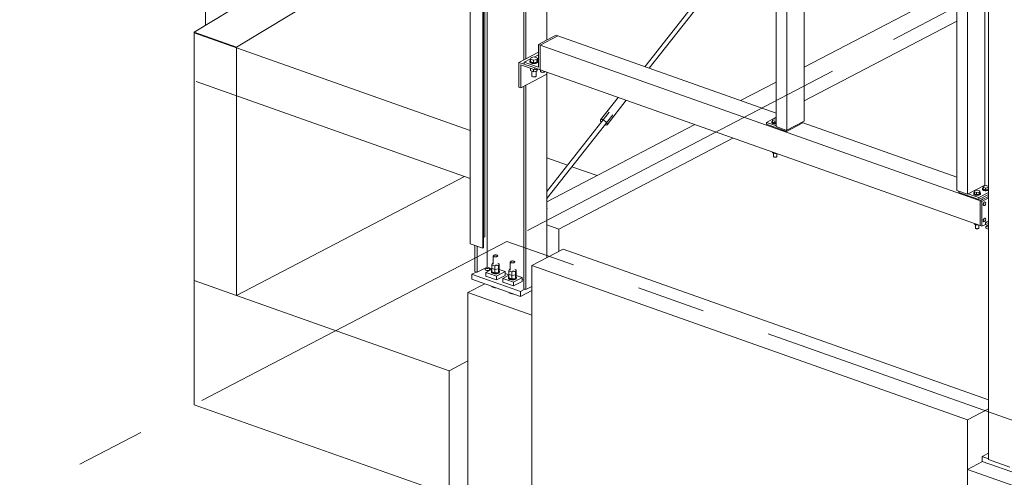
# Model space of a CAD drawing. Header units: millimetres. Extents: x 6879 to 7883, y 14059 to 14709.
# Tile 4 of 85: x 7022 to 7058, y 14305 to 14322. Entities that reach past the tile are written whole.
import ezdxf

# ---------------------------------------------------------------- set-up
doc = ezdxf.new("R2010")
doc.units = ezdxf.units.MM
doc.header["$LTSCALE"] = 10
doc.linetypes.add('MITTE', pattern=[2, 1.25, -0.25, 0.25, -0.25])
doc.layers.add('PS_DIM', color=4, linetype='Continuous', lineweight=13)
doc.layers.add('PS_SOLID', color=7, linetype='Continuous', lineweight=30)

# ---------------------------------------------------------------- blocks, each defined once
blk = doc.blocks.new('uh')
at = {"layer": 'PS_SOLID', "color": 4, "linetype": 'Continuous', "lineweight": 13, "extrusion": (-1.11022e-16, 0.902689, 0.430295)}
for p, q in [((8093.41, 14331.676), (8093.41, 14355.966)), ((8093.333, 14332.782), (8093.333, 14355.801)), ((8092.794, 14355.546), (8092.794, 14332.527)), ((8093.257, 14332.363), (8093.257, 14355.382)), ((8093.282, 14332.377), (8093.282, 14355.395)), ((8095.588, 14339.931), (8095.588, 14354.105)), ((8094.75, 14353.602), (8094.75, 14339.213)), ((8094.825, 14339.252), (8094.825, 14353.641)), ((8111.632, 14353.163), (8111.632, 14324.68)), ((8095.281, 14339.491), (8094.571, 14339.119)), ((8094.571, 14339.119), (8094.764, 14339.051)), ((8094.571, 14339.119), (8094.571, 14338.217)), ((8095.15, 14338.842), (8094.633, 14339.025)), ((8094.633, 14339.025), (8094.633, 14338.195)), ((8094.764, 14339.051), (8094.818, 14339.032)), ((8094.818, 14339.032), (8094.945, 14338.987)), ((8094.945, 14338.987), (8095.015, 14338.962)), ((8095.015, 14338.962), (8095.15, 14338.914)), ((8095.15, 14338.842), (8095.15, 14338.914)), ((8095.15, 14338.842), (8095.232, 14338.885)), ((8094.633, 14338.195), (8095.586, 14338.693)), ((8095.586, 14338.693), (8095.586, 14338.76)), ((8095.588, 14332.023), (8095.588, 14338.759)), ((8094.571, 14338.217), (8094.633, 14338.195)), ((8094.75, 14338.256), (8094.75, 14330.884)), ((8094.825, 14330.857), (8094.825, 14338.295)), ((8111.605, 14333.196), (8111.532, 14333.158)), ((8111.632, 14333.122), (8111.532, 14333.158)), ((8111.532, 14333.158), (8111.532, 14333.086)), ((8111.532, 14333.086), (8111.632, 14333.05)), ((8093.282, 14332.756), (8093.333, 14332.782)), ((8092.794, 14332.527), (8093.257, 14332.363)), ((8092.972, 14332.464), (8092.972, 14331.514)), ((8093.048, 14332.437), (8093.048, 14331.487)), ((8093.257, 14332.363), (8093.282, 14332.377)), ((8093.048, 14331.487), (8093.41, 14331.676)), ((8093.346, 14331.604), (8093.385, 14331.624)), ((8093.385, 14331.624), (8093.446, 14331.629)), ((8093.41, 14331.676), (8093.587, 14331.613)), ((8093.446, 14331.629), (8093.499, 14331.616)), ((8093.499, 14331.616), (8093.521, 14331.591)), ((8093.019, 14331.497), (8092.86, 14331.414)), ((8092.86, 14331.414), (8093.011, 14331.361)), ((8092.86, 14331.414), (8092.86, 14331.234)), ((8092.972, 14331.514), (8093.019, 14331.497)), ((8093.011, 14331.361), (8093.458, 14331.202)), ((8093.019, 14331.497), (8093.048, 14331.487)), ((8093.347, 14331.577), (8093.346, 14331.604)), ((8093.387, 14331.557), (8093.347, 14331.577)), ((8093.587, 14331.598), (8093.365, 14331.482)), ((8093.365, 14331.482), (8093.546, 14331.418)), ((8093.365, 14331.482), (8093.365, 14331.347)), ((8093.365, 14331.347), (8093.751, 14331.21)), ((8093.447, 14331.553), (8093.387, 14331.557)), ((8093.501, 14331.566), (8093.447, 14331.553)), ((8093.521, 14331.591), (8093.501, 14331.566)), ((8093.546, 14331.418), (8093.751, 14331.345)), ((8094.069, 14331.511), (8093.751, 14331.345)), ((8093.751, 14331.21), (8094.069, 14331.376)), ((8093.751, 14331.345), (8093.751, 14331.21)), ((8094.069, 14331.511), (8093.847, 14331.59)), ((8094.205, 14331.379), (8093.983, 14331.263)), ((8094.164, 14331.199), (8093.983, 14331.263)), ((8093.983, 14331.263), (8093.983, 14331.128)), ((8094.069, 14331.376), (8094.069, 14331.511)), ((8094.069, 14331.442), (8094.205, 14331.394)), ((8094.687, 14331.293), (8094.369, 14331.126)), ((8094.687, 14331.293), (8094.464, 14331.371)), ((8094.687, 14331.157), (8094.687, 14331.293)), ((8092.86, 14331.234), (8094.62, 14330.61)), ((8093.458, 14331.202), (8094.076, 14330.983)), ((8093.983, 14331.128), (8094.369, 14330.991)), ((8094.076, 14330.983), (8094.493, 14330.836)), ((8094.369, 14331.126), (8094.164, 14331.199)), ((8094.369, 14330.991), (8094.687, 14331.157)), ((8094.369, 14330.991), (8094.369, 14331.126)), ((8094.687, 14331.223), (8094.75, 14331.201)), ((8094.825, 14330.857), (8095.034, 14330.966)), ((8094.493, 14330.836), (8094.62, 14330.791)), ((8094.779, 14330.874), (8094.62, 14330.791)), ((8094.62, 14330.61), (8095.034, 14330.827)), ((8094.62, 14330.791), (8094.62, 14330.61)), ((8094.75, 14330.884), (8094.825, 14330.857)), ((8111.632, 14324.917), (8111.4, 14324.795)), ((8111.4, 14324.795), (8111.632, 14324.713)), ((8111.4, 14324.795), (8111.4, 14324.615)), ((8111.4, 14324.615), (8112.712, 14324.15)), ((8111.632, 14324.68), (8112.404, 14324.406))]:
    blk.add_line(p, q, dxfattribs=at)
at = {"layer": 'PS_SOLID', "color": 94, "linetype": 'Continuous', "lineweight": 13, "extrusion": (-1.11022e-16, 0.902689, 0.430295)}
for p, q in [((8103.912, 14351.074), (8103.912, 14336.785)), ((8104.298, 14350.938), (8104.298, 14336.648)), ((8104.934, 14336.98), (8104.934, 14350.794)), ((8110.474, 14348.75), (8110.474, 14334.46)), ((8110.86, 14348.613), (8110.86, 14334.323)), ((8111.496, 14334.655), (8111.496, 14348.515)), ((8095.343, 14339.749), (8095.979, 14340.081)), ((8095.829, 14340.057), (8095.384, 14339.824)), ((8095.917, 14340.103), (8095.829, 14340.057)), ((8095.979, 14340.081), (8095.917, 14340.103)), ((8103.912, 14337.27), (8095.979, 14340.081)), ((8095.384, 14339.824), (8095.281, 14339.77)), ((8095.343, 14339.749), (8095.281, 14339.77)), ((8095.281, 14339.77), (8095.281, 14338.94)), ((8103.728, 14336.778), (8095.343, 14339.749)), ((8095.343, 14339.635), (8095.343, 14339.749)), ((8095.343, 14339.218), (8095.343, 14339.635)), ((8094.989, 14339.241), (8094.764, 14339.123)), ((8094.969, 14339.051), (8094.764, 14339.123)), ((8094.764, 14339.123), (8094.764, 14339.051)), ((8094.972, 14339.183), (8094.966, 14339.165)), ((8094.966, 14339.165), (8094.966, 14339.138)), ((8094.966, 14339.165), (8094.971, 14339.148)), ((8094.966, 14339.138), (8094.971, 14339.121)), ((8094.971, 14339.148), (8094.987, 14339.132)), ((8094.971, 14339.121), (8094.987, 14339.105)), ((8094.986, 14339.197), (8094.972, 14339.183)), ((8095.009, 14339.293), (8094.986, 14339.234)), ((8094.986, 14339.234), (8095.093, 14339.196)), ((8094.986, 14339.234), (8094.986, 14339.144)), ((8094.986, 14339.144), (8095.093, 14339.106)), ((8094.987, 14339.132), (8095.013, 14339.118)), ((8095.139, 14339.314), (8095.009, 14339.293)), ((8095.093, 14339.196), (8095.223, 14339.217)), ((8095.093, 14339.196), (8095.093, 14339.106)), ((8095.093, 14339.106), (8095.223, 14339.127)), ((8095.281, 14339.394), (8095.125, 14339.312)), ((8095.246, 14339.276), (8095.139, 14339.314)), ((8095.202, 14339.112), (8095.232, 14339.124)), ((8095.223, 14339.217), (8095.246, 14339.276)), ((8095.223, 14339.217), (8095.223, 14339.127)), ((8095.223, 14339.127), (8095.246, 14339.186)), ((8095.232, 14339.124), (8095.253, 14339.139)), ((8095.246, 14339.186), (8095.246, 14339.276)), ((8095.254, 14339.19), (8095.246, 14339.196)), ((8095.253, 14339.139), (8095.264, 14339.156)), ((8095.253, 14339.112), (8095.264, 14339.129)), ((8095.265, 14339.173), (8095.254, 14339.19)), ((8095.264, 14339.156), (8095.265, 14339.173)), ((8095.264, 14339.129), (8095.265, 14339.146)), ((8095.265, 14339.146), (8095.265, 14339.173)), ((8095.343, 14339.048), (8095.343, 14339.218)), ((8095.281, 14338.94), (8094.969, 14339.051)), ((8094.986, 14338.9), (8094.986, 14338.818)), ((8094.986, 14338.818), (8095.044, 14338.798)), ((8094.987, 14339.105), (8095.013, 14339.091)), ((8095.013, 14339.118), (8095.046, 14339.108)), ((8095.013, 14339.091), (8095.026, 14339.087)), ((8095.026, 14339.087), (8095.046, 14339.081)), ((8095.037, 14338.8), (8095.037, 14338.619)), ((8095.044, 14338.798), (8095.093, 14338.78)), ((8095.046, 14339.108), (8095.084, 14339.102)), ((8095.046, 14339.081), (8095.084, 14339.075)), ((8095.084, 14339.102), (8095.125, 14339.101)), ((8095.084, 14339.075), (8095.125, 14339.073)), ((8095.093, 14338.862), (8095.093, 14338.78)), ((8095.093, 14338.78), (8095.223, 14338.801)), ((8095.125, 14339.101), (8095.165, 14339.104)), ((8095.125, 14339.073), (8095.165, 14339.077)), ((8095.15, 14338.914), (8095.343, 14338.846)), ((8095.165, 14339.104), (8095.202, 14339.112)), ((8095.165, 14339.077), (8095.202, 14339.085)), ((8095.196, 14338.623), (8095.196, 14338.797)), ((8095.202, 14339.085), (8095.232, 14339.097)), ((8095.223, 14338.801), (8095.223, 14338.88)), ((8095.223, 14338.801), (8095.246, 14338.86)), ((8095.232, 14339.097), (8095.253, 14339.112)), ((8095.246, 14338.86), (8095.246, 14338.88)), ((8095.343, 14338.846), (8095.343, 14339.048)), ((8095.343, 14338.846), (8111.323, 14333.184)), ((8095.354, 14338.842), (8095.354, 14338.785)), ((8095.354, 14338.785), (8095.36, 14338.776)), ((8095.36, 14338.776), (8095.371, 14338.768)), ((8095.371, 14338.768), (8095.387, 14338.761)), ((8095.47, 14338.759), (8095.488, 14338.764)), ((8095.488, 14338.764), (8095.502, 14338.771)), ((8095.502, 14338.771), (8095.511, 14338.78)), ((8095.511, 14338.78), (8095.513, 14338.786)), ((8095.037, 14338.619), (8095.042, 14338.61)), ((8095.042, 14338.61), (8095.054, 14338.602)), ((8095.054, 14338.602), (8095.069, 14338.595)), ((8095.069, 14338.595), (8095.089, 14338.591)), ((8095.089, 14338.591), (8095.11, 14338.589)), ((8095.11, 14338.589), (8095.132, 14338.59)), ((8095.132, 14338.59), (8095.152, 14338.593)), ((8095.152, 14338.593), (8095.17, 14338.598)), ((8095.17, 14338.598), (8095.184, 14338.605)), ((8095.184, 14338.605), (8095.193, 14338.614)), ((8095.193, 14338.614), (8095.196, 14338.623)), ((8095.387, 14338.761), (8095.406, 14338.757)), ((8095.406, 14338.757), (8095.428, 14338.755)), ((8095.428, 14338.755), (8095.449, 14338.756)), ((8095.449, 14338.756), (8095.47, 14338.759)), ((8103.912, 14337.123), (8103.558, 14336.938)), ((8103.776, 14336.986), (8103.763, 14336.973)), ((8103.781, 14336.988), (8103.776, 14336.986)), ((8103.798, 14337.055), (8103.781, 14337.011)), ((8103.781, 14337.011), (8103.861, 14336.982)), ((8103.781, 14337.011), (8103.781, 14336.943)), ((8103.895, 14337.071), (8103.798, 14337.055)), ((8103.861, 14336.982), (8103.912, 14336.991)), ((8103.861, 14336.982), (8103.861, 14336.915)), ((8103.912, 14337.065), (8103.895, 14337.071)), ((8104.298, 14336.648), (8104.934, 14336.98)), ((8103.76, 14336.866), (8103.558, 14336.938)), ((8103.558, 14336.938), (8103.558, 14336.866)), ((8103.558, 14336.866), (8104.291, 14336.606)), ((8111.062, 14334.179), (8103.728, 14336.778)), ((8103.763, 14336.973), (8103.758, 14336.959)), ((8103.758, 14336.959), (8103.762, 14336.945)), ((8103.758, 14336.959), (8103.758, 14336.937)), ((8103.758, 14336.937), (8103.762, 14336.923)), ((8103.912, 14336.813), (8103.76, 14336.866)), ((8103.762, 14336.945), (8103.775, 14336.932)), ((8103.762, 14336.923), (8103.775, 14336.91)), ((8103.775, 14336.932), (8103.796, 14336.921)), ((8103.775, 14336.91), (8103.796, 14336.899)), ((8103.781, 14336.943), (8103.861, 14336.915)), ((8103.796, 14336.921), (8103.822, 14336.913)), ((8103.796, 14336.899), (8103.806, 14336.896)), ((8103.806, 14336.896), (8103.822, 14336.891)), ((8103.822, 14336.913), (8103.853, 14336.908)), ((8103.822, 14336.891), (8103.853, 14336.886)), ((8103.853, 14336.908), (8103.885, 14336.907)), ((8103.853, 14336.886), (8103.885, 14336.885)), ((8103.861, 14336.915), (8103.912, 14336.923)), ((8103.885, 14336.907), (8103.912, 14336.91)), ((8103.885, 14336.885), (8103.912, 14336.887)), ((8103.912, 14336.785), (8104.267, 14336.659)), ((8104.267, 14336.659), (8104.298, 14336.648)), ((8104.291, 14336.606), (8104.863, 14336.905)), ((8104.291, 14336.606), (8104.291, 14336.65)), ((8104.863, 14336.905), (8104.863, 14336.943)), ((8110.474, 14334.945), (8104.863, 14336.933)), ((8103.781, 14335.856), (8103.781, 14335.829)), ((8103.781, 14335.829), (8103.824, 14335.814)), ((8103.818, 14335.816), (8103.818, 14335.692)), ((8103.818, 14335.692), (8103.823, 14335.685)), ((8103.823, 14335.685), (8103.831, 14335.679)), ((8103.824, 14335.814), (8103.861, 14335.801)), ((8103.831, 14335.679), (8103.843, 14335.674)), ((8103.843, 14335.674), (8103.858, 14335.671)), ((8103.858, 14335.671), (8103.874, 14335.669)), ((8103.861, 14335.828), (8103.861, 14335.801)), ((8103.861, 14335.801), (8103.914, 14335.809)), ((8103.874, 14335.669), (8103.89, 14335.67)), ((8103.89, 14335.67), (8103.905, 14335.672)), ((8103.905, 14335.672), (8103.919, 14335.676)), ((8103.919, 14335.676), (8103.929, 14335.681)), ((8103.929, 14335.681), (8103.936, 14335.688)), ((8103.936, 14335.688), (8103.938, 14335.695)), ((8103.938, 14335.695), (8103.938, 14335.801)), ((8110.86, 14334.323), (8111.464, 14334.639)), ((8111.229, 14334.472), (8111.132, 14334.457)), ((8111.309, 14334.444), (8111.229, 14334.472)), ((8111.414, 14334.541), (8111.41, 14334.527)), ((8111.41, 14334.527), (8111.414, 14334.513)), ((8111.41, 14334.527), (8111.41, 14334.504)), ((8111.41, 14334.504), (8111.414, 14334.49)), ((8111.428, 14334.554), (8111.414, 14334.541)), ((8111.414, 14334.513), (8111.427, 14334.5)), ((8111.414, 14334.49), (8111.427, 14334.477)), ((8111.427, 14334.5), (8111.447, 14334.489)), ((8111.427, 14334.477), (8111.447, 14334.466)), ((8111.432, 14334.556), (8111.428, 14334.554)), ((8111.45, 14334.623), (8111.432, 14334.579)), ((8111.432, 14334.579), (8111.513, 14334.55)), ((8111.432, 14334.579), (8111.432, 14334.511)), ((8111.432, 14334.511), (8111.513, 14334.482)), ((8111.447, 14334.489), (8111.474, 14334.481)), ((8111.547, 14334.638), (8111.45, 14334.623)), ((8111.464, 14334.639), (8111.496, 14334.655)), ((8111.491, 14334.629), (8111.464, 14334.639)), ((8111.474, 14334.481), (8111.505, 14334.476)), ((8111.505, 14334.476), (8111.537, 14334.475)), ((8111.513, 14334.55), (8111.61, 14334.566)), ((8111.513, 14334.55), (8111.513, 14334.482)), ((8111.513, 14334.482), (8111.61, 14334.498)), ((8111.537, 14334.475), (8111.569, 14334.478)), ((8111.627, 14334.61), (8111.547, 14334.638)), ((8111.569, 14334.478), (8111.598, 14334.484)), ((8111.598, 14334.484), (8111.622, 14334.494)), ((8111.598, 14334.462), (8111.622, 14334.471)), ((8111.61, 14334.566), (8111.627, 14334.61)), ((8111.61, 14334.566), (8111.61, 14334.498)), ((8111.61, 14334.498), (8111.627, 14334.542)), ((8111.622, 14334.494), (8111.632, 14334.5)), ((8111.622, 14334.471), (8111.632, 14334.478)), ((8111.627, 14334.542), (8111.627, 14334.61)), ((8111.632, 14334.579), (8111.627, 14334.581)), ((8111.632, 14334.553), (8111.627, 14334.556)), ((8110.474, 14334.46), (8110.86, 14334.323)), ((8110.544, 14334.435), (8110.544, 14334.391)), ((8110.544, 14334.391), (8111.278, 14334.131)), ((8111.094, 14334.268), (8110.892, 14334.34)), ((8111.323, 14334.087), (8111.062, 14334.179)), ((8111.097, 14334.375), (8111.092, 14334.361)), ((8111.092, 14334.361), (8111.092, 14334.338)), ((8111.092, 14334.361), (8111.096, 14334.347)), ((8111.092, 14334.338), (8111.096, 14334.324)), ((8111.278, 14334.203), (8111.094, 14334.268)), ((8111.096, 14334.347), (8111.109, 14334.334)), ((8111.096, 14334.324), (8111.109, 14334.311)), ((8111.11, 14334.388), (8111.097, 14334.375)), ((8111.109, 14334.334), (8111.129, 14334.323)), ((8111.109, 14334.311), (8111.129, 14334.3)), ((8111.115, 14334.39), (8111.11, 14334.388)), ((8111.132, 14334.457), (8111.115, 14334.412)), ((8111.115, 14334.412), (8111.195, 14334.384)), ((8111.115, 14334.412), (8111.115, 14334.345)), ((8111.115, 14334.345), (8111.195, 14334.316)), ((8111.129, 14334.323), (8111.156, 14334.315)), ((8111.129, 14334.3), (8111.14, 14334.297)), ((8111.14, 14334.297), (8111.156, 14334.292)), ((8111.156, 14334.315), (8111.187, 14334.31)), ((8111.156, 14334.292), (8111.187, 14334.287)), ((8111.187, 14334.31), (8111.219, 14334.309)), ((8111.187, 14334.287), (8111.219, 14334.286)), ((8111.195, 14334.384), (8111.292, 14334.4)), ((8111.195, 14334.384), (8111.195, 14334.316)), ((8111.195, 14334.316), (8111.292, 14334.332)), ((8111.219, 14334.309), (8111.251, 14334.312)), ((8111.219, 14334.286), (8111.251, 14334.289)), ((8111.251, 14334.312), (8111.281, 14334.318)), ((8111.251, 14334.289), (8111.281, 14334.296)), ((8111.632, 14334.388), (8111.278, 14334.203)), ((8111.278, 14334.131), (8111.632, 14334.316)), ((8111.278, 14334.131), (8111.278, 14334.203)), ((8111.281, 14334.318), (8111.305, 14334.328)), ((8111.281, 14334.296), (8111.305, 14334.305)), ((8111.292, 14334.4), (8111.309, 14334.444)), ((8111.292, 14334.4), (8111.292, 14334.332)), ((8111.292, 14334.332), (8111.309, 14334.376)), ((8111.305, 14334.328), (8111.322, 14334.34)), ((8111.305, 14334.305), (8111.322, 14334.317)), ((8111.309, 14334.376), (8111.309, 14334.444)), ((8111.322, 14334.381), (8111.309, 14334.39)), ((8111.331, 14334.367), (8111.322, 14334.381)), ((8111.322, 14334.34), (8111.331, 14334.353)), ((8111.322, 14334.317), (8111.331, 14334.331)), ((8111.426, 14334.141), (8111.323, 14334.087)), ((8111.331, 14334.345), (8111.331, 14334.367)), ((8111.331, 14334.353), (8111.331, 14334.367)), ((8111.331, 14334.331), (8111.331, 14334.345)), ((8111.385, 14334.065), (8111.632, 14334.194)), ((8111.632, 14334.248), (8111.426, 14334.141)), ((8111.447, 14334.466), (8111.457, 14334.463)), ((8111.457, 14334.463), (8111.474, 14334.458)), ((8111.474, 14334.458), (8111.505, 14334.454)), ((8111.505, 14334.454), (8111.537, 14334.452)), ((8111.537, 14334.452), (8111.569, 14334.455)), ((8111.569, 14334.455), (8111.598, 14334.462)), ((8111.323, 14334.087), (8111.385, 14334.065)), ((8111.323, 14334.087), (8111.323, 14333.184)), ((8111.385, 14334.065), (8111.385, 14333.908)), ((8111.385, 14333.908), (8111.385, 14333.321)), ((8111.458, 14334.023), (8111.438, 14333.979)), ((8111.438, 14333.979), (8111.438, 14333.936)), ((8111.453, 14333.979), (8111.438, 14333.96)), ((8111.438, 14333.936), (8111.458, 14333.913)), ((8111.463, 14334.025), (8111.453, 14333.979)), ((8111.488, 14334.046), (8111.458, 14334.023)), ((8111.458, 14333.913), (8111.488, 14333.921)), ((8111.463, 14334.026), (8111.463, 14334.025)), ((8111.514, 14334.038), (8111.488, 14334.046)), ((8111.488, 14333.921), (8111.514, 14333.957)), ((8111.525, 14334.003), (8111.514, 14334.038)), ((8111.514, 14333.957), (8111.519, 14333.978)), ((8111.519, 14333.978), (8111.525, 14334.003)), ((8111.458, 14333.436), (8111.438, 14333.392)), ((8111.463, 14333.438), (8111.453, 14333.392)), ((8111.488, 14333.459), (8111.458, 14333.436)), ((8111.463, 14333.439), (8111.463, 14333.438)), ((8111.514, 14333.451), (8111.488, 14333.459)), ((8111.525, 14333.416), (8111.514, 14333.451)), ((8111.519, 14333.391), (8111.525, 14333.416)), ((8111.115, 14333.258), (8111.115, 14333.231)), ((8111.115, 14333.231), (8111.158, 14333.216)), ((8111.152, 14333.217), (8111.152, 14333.093)), ((8111.152, 14333.093), (8111.157, 14333.087)), ((8111.157, 14333.087), (8111.165, 14333.081)), ((8111.158, 14333.216), (8111.195, 14333.202)), ((8111.165, 14333.081), (8111.177, 14333.076)), ((8111.177, 14333.076), (8111.191, 14333.072)), ((8111.191, 14333.072), (8111.207, 14333.071)), ((8111.195, 14333.23), (8111.195, 14333.202)), ((8111.195, 14333.202), (8111.248, 14333.211)), ((8111.207, 14333.071), (8111.224, 14333.071)), ((8111.224, 14333.071), (8111.239, 14333.074)), ((8111.239, 14333.074), (8111.253, 14333.078)), ((8111.253, 14333.078), (8111.263, 14333.083)), ((8111.263, 14333.083), (8111.27, 14333.09)), ((8111.27, 14333.09), (8111.272, 14333.097)), ((8111.272, 14333.097), (8111.272, 14333.202)), ((8111.323, 14333.184), (8111.385, 14333.162)), ((8111.385, 14333.321), (8111.385, 14333.162)), ((8111.385, 14333.162), (8111.512, 14333.229)), ((8111.438, 14333.392), (8111.438, 14333.349)), ((8111.453, 14333.392), (8111.438, 14333.373)), ((8111.438, 14333.349), (8111.458, 14333.326)), ((8111.458, 14333.326), (8111.488, 14333.335)), ((8111.488, 14333.335), (8111.514, 14333.37)), ((8111.632, 14333.364), (8111.512, 14333.301)), ((8111.512, 14333.301), (8111.632, 14333.259)), ((8111.512, 14333.301), (8111.512, 14333.229)), ((8111.512, 14333.229), (8111.605, 14333.196)), ((8111.514, 14333.37), (8111.519, 14333.391)), ((8111.605, 14333.196), (8111.632, 14333.186))]:
    blk.add_line(p, q, dxfattribs=at)
at = {"layer": 'PS_SOLID', "color": 7, "linetype": 'Continuous', "lineweight": 13, "extrusion": (-1.11022e-16, 0.902689, 0.430295)}
for p, q in [((8092.794, 14346.301), (8082.766, 14340.215)), ((8084.31, 14339.668), (8092.794, 14344.817)), ((8110.474, 14341.834), (8104.934, 14338.938)), ((8104.934, 14337.72), (8110.474, 14340.615)), ((8084.31, 14339.668), (8082.766, 14340.215)), ((8082.766, 14340.215), (8082.766, 14340.191)), ((8082.766, 14340.191), (8082.766, 14340.19)), ((8092.794, 14336.638), (8082.766, 14340.19)), ((8082.766, 14340.19), (8082.766, 14340.168)), ((8082.766, 14340.168), (8082.766, 14331.188)), ((8084.31, 14330.641), (8084.31, 14339.668)), ((8082.841, 14338.428), (8092.794, 14334.901)), ((8103.912, 14338.404), (8102.619, 14337.728)), ((8100.953, 14336.858), (8095.588, 14334.054)), ((8096.015, 14333.059), (8102.343, 14336.366)), ((8096.336, 14335.383), (8095.588, 14335.648)), ((8097.405, 14335.004), (8096.495, 14335.326)), ((8084.31, 14330.641), (8092.596, 14334.971)), ((8096.015, 14333.059), (8095.588, 14333.21)), ((8096.015, 14332.246), (8096.015, 14333.059)), ((8096.178, 14332.332), (8095.034, 14331.734)), ((8111.632, 14326.857), (8096.178, 14332.332)), ((8095.034, 14331.734), (8110.86, 14326.127)), ((8095.034, 14331.734), (8095.034, 14313.229)), ((8082.766, 14331.188), (8084.31, 14330.641)), ((8082.766, 14331.188), (8082.766, 14326.675)), ((8093.328, 14331.068), (8092.718, 14330.749)), ((8092.03, 14327.906), (8084.31, 14330.641)), ((8092.718, 14330.749), (8095.034, 14329.928)), ((8092.718, 14330.749), (8092.718, 14314.049)), ((8092.718, 14328.265), (8092.03, 14327.906)), ((8092.03, 14323.393), (8092.03, 14327.906)), ((8082.766, 14326.675), (8092.03, 14323.393)), ((8111.632, 14326.53), (8110.86, 14326.127)), ((8110.86, 14326.127), (8110.86, 14324.321)), ((8111.413, 14324.61), (8110.86, 14324.321)), ((8110.86, 14324.321), (8113.176, 14323.501)), ((8110.86, 14324.321), (8110.86, 14307.622))]:
    blk.add_line(p, q, dxfattribs=at)
at = {"layer": 'PS_SOLID', "color": 146, "linetype": 'Continuous', "lineweight": 13, "extrusion": (-1.11022e-16, 0.902689, 0.430295)}
blk.add_line((8083.183, 14345.195), (8083.183, 14340.468), dxfattribs=at)
at = {"layer": 'PS_SOLID', "color": 241, "linetype": 'Continuous', "lineweight": 13, "extrusion": (-1.11022e-16, 0.902689, 0.430295)}
for p, q in [((8103.912, 14345.039), (8099.143, 14338.96)), ((8099.302, 14338.903), (8103.912, 14344.78)), ((8098.17, 14337.844), (8097.531, 14337.029)), ((8097.771, 14336.852), (8098.467, 14337.739)), ((8097.85, 14337.312), (8095.588, 14334.429)), ((8095.588, 14334.17), (8097.975, 14337.212)), ((8097.531, 14337.029), (8097.53, 14337.01)), ((8097.53, 14337.01), (8097.537, 14336.985)), ((8097.541, 14337.043), (8097.531, 14337.029)), ((8097.537, 14336.985), (8097.554, 14336.958)), ((8097.56, 14337.049), (8097.541, 14337.043)), ((8097.586, 14337.047), (8097.56, 14337.049)), ((8097.617, 14337.037), (8097.586, 14337.047)), ((8097.65, 14337.021), (8097.617, 14337.037)), ((8097.683, 14336.999), (8097.65, 14337.021)), ((8097.715, 14336.973), (8097.683, 14336.999)), ((8097.554, 14336.958), (8097.563, 14336.946)), ((8097.691, 14336.851), (8097.706, 14336.845)), ((8097.706, 14336.845), (8097.734, 14336.84)), ((8097.742, 14336.945), (8097.715, 14336.973)), ((8097.734, 14336.84), (8097.756, 14336.842)), ((8097.762, 14336.917), (8097.742, 14336.945)), ((8097.756, 14336.842), (8097.771, 14336.852)), ((8097.774, 14336.89), (8097.762, 14336.917)), ((8097.771, 14336.852), (8097.777, 14336.868)), ((8097.777, 14336.868), (8097.774, 14336.89)), ((8095.599, 14333.805), (8095.588, 14333.828)), ((8095.588, 14333.791), (8095.599, 14333.805))]:
    blk.add_line(p, q, dxfattribs=at)
at = {"layer": 'PS_SOLID', "color": 1, "linetype": 'Continuous', "lineweight": 13, "extrusion": (-1.11022e-16, 0.902689, 0.430295)}
for p, q in [((8093.637, 14332.084), (8093.639, 14332.091)), ((8093.638, 14332.078), (8093.637, 14332.084)), ((8093.637, 14332.084), (8093.637, 14331.778)), ((8093.643, 14332.071), (8093.638, 14332.078)), ((8093.639, 14332.091), (8093.645, 14332.098)), ((8093.65, 14332.065), (8093.643, 14332.071)), ((8093.645, 14332.098), (8093.653, 14332.104)), ((8093.66, 14332.059), (8093.65, 14332.065)), ((8093.653, 14332.104), (8093.664, 14332.109)), ((8093.673, 14332.055), (8093.66, 14332.059)), ((8093.664, 14332.109), (8093.677, 14332.113)), ((8093.687, 14332.052), (8093.673, 14332.055)), ((8093.677, 14332.113), (8093.692, 14332.116)), ((8093.703, 14332.05), (8093.687, 14332.052)), ((8093.692, 14332.116), (8093.707, 14332.118)), ((8093.719, 14332.049), (8093.703, 14332.05)), ((8093.707, 14332.118), (8093.724, 14332.118)), ((8093.735, 14332.05), (8093.719, 14332.049)), ((8093.724, 14332.118), (8093.74, 14332.116)), ((8093.75, 14332.052), (8093.735, 14332.05)), ((8093.74, 14332.116), (8093.755, 14332.114)), ((8093.764, 14332.056), (8093.75, 14332.052)), ((8093.755, 14332.114), (8093.768, 14332.11)), ((8093.776, 14332.06), (8093.764, 14332.056)), ((8093.768, 14332.11), (8093.779, 14332.105)), ((8093.786, 14332.066), (8093.776, 14332.06)), ((8093.779, 14332.105), (8093.788, 14332.099)), ((8093.793, 14332.072), (8093.786, 14332.066)), ((8093.788, 14332.099), (8093.794, 14332.093)), ((8093.796, 14332.079), (8093.793, 14332.072)), ((8093.794, 14332.093), (8093.797, 14332.086)), ((8093.797, 14332.086), (8093.796, 14332.079)), ((8093.61, 14331.816), (8093.587, 14331.757)), ((8093.587, 14331.757), (8093.637, 14331.74)), ((8093.587, 14331.757), (8093.587, 14331.63)), ((8093.587, 14331.63), (8093.637, 14331.613)), ((8093.587, 14331.63), (8093.587, 14331.503)), ((8093.637, 14331.821), (8093.61, 14331.816)), ((8093.637, 14331.74), (8093.694, 14331.72)), ((8093.637, 14331.613), (8093.694, 14331.592)), ((8093.694, 14331.72), (8093.824, 14331.74)), ((8093.694, 14331.72), (8093.694, 14331.592)), ((8093.694, 14331.592), (8093.824, 14331.613)), ((8093.722, 14331.744), (8093.7, 14331.745)), ((8093.779, 14331.756), (8093.763, 14331.75)), ((8093.847, 14331.799), (8093.797, 14331.817)), ((8093.824, 14331.74), (8093.847, 14331.799)), ((8093.824, 14331.74), (8093.824, 14331.613)), ((8093.824, 14331.613), (8093.847, 14331.672)), ((8093.824, 14331.613), (8093.824, 14331.486)), ((8093.847, 14331.672), (8093.847, 14331.799)), ((8093.847, 14331.545), (8093.847, 14331.672)), ((8094.255, 14331.866), (8094.257, 14331.873)), ((8094.256, 14331.859), (8094.255, 14331.866)), ((8094.255, 14331.866), (8094.255, 14331.56)), ((8094.26, 14331.852), (8094.256, 14331.859)), ((8094.257, 14331.873), (8094.262, 14331.879)), ((8094.268, 14331.846), (8094.26, 14331.852)), ((8094.262, 14331.879), (8094.27, 14331.885)), ((8094.278, 14331.84), (8094.268, 14331.846)), ((8094.27, 14331.885), (8094.281, 14331.89)), ((8094.29, 14331.836), (8094.278, 14331.84)), ((8094.281, 14331.89), (8094.294, 14331.894)), ((8094.305, 14331.833), (8094.29, 14331.836)), ((8094.294, 14331.894), (8094.309, 14331.897)), ((8094.32, 14331.831), (8094.305, 14331.833)), ((8094.309, 14331.897), (8094.325, 14331.899)), ((8094.336, 14331.83), (8094.32, 14331.831)), ((8094.325, 14331.899), (8094.341, 14331.899)), ((8094.352, 14331.831), (8094.336, 14331.83)), ((8094.341, 14331.899), (8094.357, 14331.898)), ((8094.368, 14331.833), (8094.352, 14331.831)), ((8094.357, 14331.898), (8094.372, 14331.895)), ((8094.382, 14331.837), (8094.368, 14331.833)), ((8094.372, 14331.895), (8094.386, 14331.891)), ((8094.394, 14331.841), (8094.382, 14331.837)), ((8094.386, 14331.891), (8094.397, 14331.886)), ((8094.403, 14331.847), (8094.394, 14331.841)), ((8094.397, 14331.886), (8094.406, 14331.88)), ((8094.41, 14331.853), (8094.403, 14331.847)), ((8094.406, 14331.88), (8094.412, 14331.874)), ((8094.414, 14331.86), (8094.41, 14331.853)), ((8094.412, 14331.874), (8094.415, 14331.867)), ((8094.415, 14331.867), (8094.414, 14331.86)), ((8093.573, 14331.542), (8093.567, 14331.524)), ((8093.567, 14331.524), (8093.567, 14331.497)), ((8093.572, 14331.507), (8093.567, 14331.524)), ((8093.567, 14331.497), (8093.572, 14331.48)), ((8093.589, 14331.491), (8093.572, 14331.507)), ((8093.572, 14331.48), (8093.589, 14331.463)), ((8093.587, 14331.556), (8093.573, 14331.542)), ((8093.587, 14331.503), (8093.694, 14331.465)), ((8093.614, 14331.477), (8093.589, 14331.491)), ((8093.589, 14331.463), (8093.614, 14331.45)), ((8093.647, 14331.467), (8093.614, 14331.477)), ((8093.614, 14331.45), (8093.647, 14331.44)), ((8093.686, 14331.461), (8093.647, 14331.467)), ((8093.647, 14331.44), (8093.686, 14331.434)), ((8093.727, 14331.459), (8093.686, 14331.461)), ((8093.686, 14331.434), (8093.727, 14331.432)), ((8093.694, 14331.592), (8093.694, 14331.465)), ((8093.694, 14331.465), (8093.824, 14331.486)), ((8093.767, 14331.463), (8093.727, 14331.459)), ((8093.727, 14331.432), (8093.767, 14331.436)), ((8093.803, 14331.471), (8093.767, 14331.463)), ((8093.767, 14331.436), (8093.803, 14331.444)), ((8093.833, 14331.483), (8093.803, 14331.471)), ((8093.803, 14331.444), (8093.833, 14331.456)), ((8093.824, 14331.486), (8093.847, 14331.545)), ((8093.854, 14331.498), (8093.833, 14331.483)), ((8093.833, 14331.456), (8093.854, 14331.471)), ((8093.855, 14331.549), (8093.847, 14331.555)), ((8093.866, 14331.515), (8093.854, 14331.498)), ((8093.854, 14331.471), (8093.866, 14331.488)), ((8093.866, 14331.532), (8093.855, 14331.549)), ((8093.866, 14331.505), (8093.866, 14331.532)), ((8093.866, 14331.532), (8093.866, 14331.515)), ((8093.866, 14331.488), (8093.866, 14331.505)), ((8094.191, 14331.323), (8094.185, 14331.305)), ((8094.185, 14331.305), (8094.185, 14331.278)), ((8094.19, 14331.288), (8094.185, 14331.305)), ((8094.185, 14331.278), (8094.19, 14331.261)), ((8094.206, 14331.272), (8094.19, 14331.288)), ((8094.19, 14331.261), (8094.206, 14331.245)), ((8094.205, 14331.337), (8094.191, 14331.323)), ((8094.228, 14331.597), (8094.205, 14331.539)), ((8094.205, 14331.539), (8094.254, 14331.521)), ((8094.205, 14331.539), (8094.205, 14331.411)), ((8094.205, 14331.411), (8094.254, 14331.394)), ((8094.205, 14331.411), (8094.205, 14331.284)), ((8094.205, 14331.284), (8094.312, 14331.246)), ((8094.232, 14331.258), (8094.206, 14331.272)), ((8094.255, 14331.602), (8094.228, 14331.597)), ((8094.265, 14331.248), (8094.232, 14331.258)), ((8094.254, 14331.521), (8094.312, 14331.501)), ((8094.254, 14331.394), (8094.312, 14331.373)), ((8094.312, 14331.501), (8094.442, 14331.522)), ((8094.312, 14331.501), (8094.312, 14331.373)), ((8094.312, 14331.373), (8094.442, 14331.394)), ((8094.312, 14331.373), (8094.312, 14331.246)), ((8094.312, 14331.246), (8094.442, 14331.267)), ((8094.34, 14331.525), (8094.318, 14331.526)), ((8094.396, 14331.538), (8094.38, 14331.531)), ((8094.421, 14331.252), (8094.384, 14331.244)), ((8094.464, 14331.58), (8094.415, 14331.598)), ((8094.451, 14331.264), (8094.421, 14331.252)), ((8094.442, 14331.522), (8094.464, 14331.58)), ((8094.442, 14331.522), (8094.442, 14331.394)), ((8094.442, 14331.394), (8094.464, 14331.453)), ((8094.442, 14331.394), (8094.442, 14331.267)), ((8094.442, 14331.267), (8094.464, 14331.326)), ((8094.472, 14331.279), (8094.451, 14331.264)), ((8094.451, 14331.237), (8094.472, 14331.252)), ((8094.464, 14331.453), (8094.464, 14331.58)), ((8094.464, 14331.326), (8094.464, 14331.453)), ((8094.473, 14331.33), (8094.464, 14331.336)), ((8094.483, 14331.296), (8094.472, 14331.279)), ((8094.472, 14331.252), (8094.483, 14331.269)), ((8094.483, 14331.313), (8094.473, 14331.33)), ((8094.483, 14331.286), (8094.483, 14331.313)), ((8094.483, 14331.313), (8094.483, 14331.296)), ((8094.483, 14331.269), (8094.483, 14331.286)), ((8093.587, 14330.976), (8093.587, 14330.96)), ((8093.587, 14330.96), (8093.694, 14330.922)), ((8093.694, 14330.938), (8093.694, 14330.922)), ((8093.694, 14330.922), (8093.725, 14330.927)), ((8094.206, 14331.245), (8094.232, 14331.231)), ((8094.232, 14331.231), (8094.265, 14331.221)), ((8094.303, 14331.242), (8094.265, 14331.248)), ((8094.265, 14331.221), (8094.303, 14331.215)), ((8094.344, 14331.241), (8094.303, 14331.242)), ((8094.303, 14331.215), (8094.344, 14331.213)), ((8094.384, 14331.244), (8094.344, 14331.241)), ((8094.344, 14331.213), (8094.384, 14331.217)), ((8094.384, 14331.217), (8094.421, 14331.225)), ((8094.421, 14331.225), (8094.451, 14331.237)), ((8094.205, 14330.757), (8094.205, 14330.742)), ((8094.205, 14330.742), (8094.312, 14330.704)), ((8094.312, 14330.719), (8094.312, 14330.704)), ((8094.312, 14330.704), (8094.342, 14330.709))]:
    blk.add_line(p, q, dxfattribs=at)
blk = doc.blocks.new('iuhfg')
at = {"color": 5, "linetype": 'MITTE'}
for p, q in [((9123.683, 14348.06, -395.761), (9094.126, 14332.613, -363.356)), ((9094.126, 14332.613, -363.356), (9048.986, 14309.023, -313.867)), ((9247.366, 14278.322, -249.462), (9094.126, 14332.613, -363.356))]:
    blk.add_line(p, q, dxfattribs=at)

msp = doc.modelspace()

# ---------------------------------------------------------------- block references
at = {"layer": 'PS_DIM'}
for name, p in [('uh', (-1054.126, -19.005)), ('iuhfg', (-2054.126, -19.005))]:
    msp.add_blockref(name, p, dxfattribs=at)

doc.saveas('drawing.dxf')
